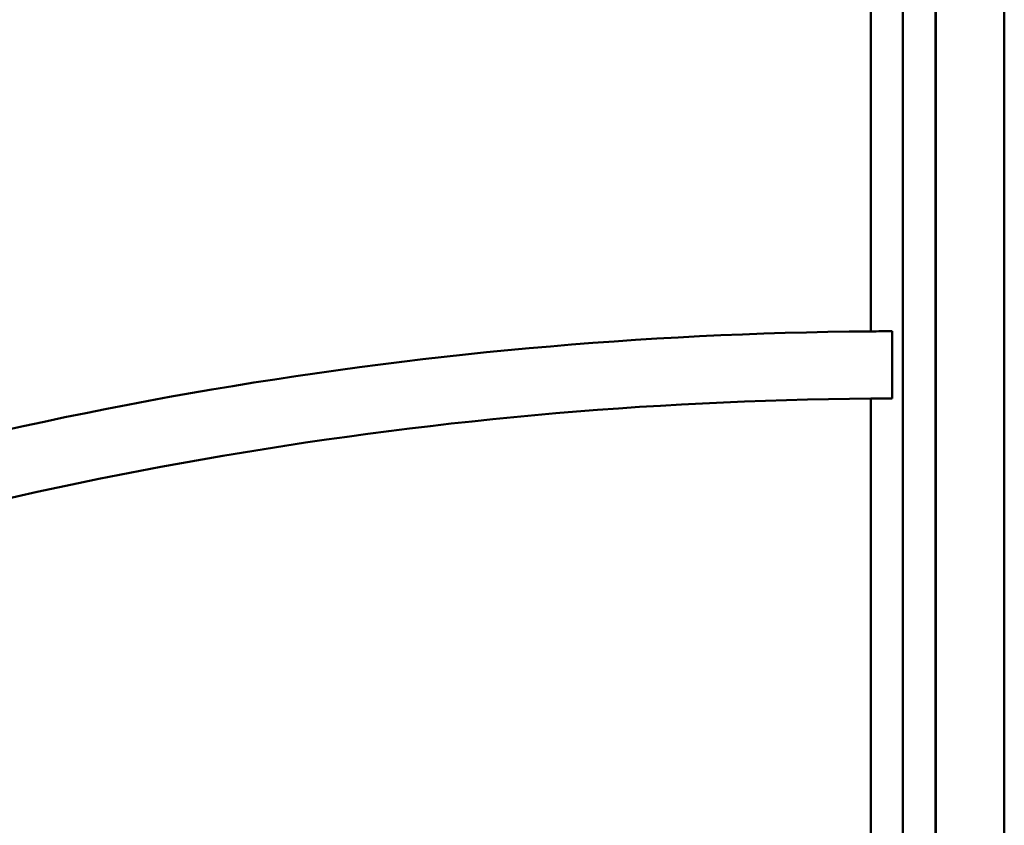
# Model space of a CAD drawing. Header units: inches. Extents: x 1.3 to 22.7, y 0.2 to 18.2.
# Tile 58 of 65: x 20.3 to 21.1, y 9.1 to 9.7. Entities that reach past the tile are written whole.
import ezdxf

# ---------------------------------------------------------------- set-up
doc = ezdxf.new("R2010")
doc.units = ezdxf.units.IN
doc.header["$LTSCALE"] = 0.833333
doc.header["$MEASUREMENT"] = 0
doc.layers.add('Visible (ANSI)', color=7, linetype='Continuous', lineweight=50)

msp = doc.modelspace()

# ---------------------------------------------------------------- linework, layer by layer
at = {"layer": 'Visible (ANSI)'}
for p, q in [((21.04941, 10.26608), (21.04941, 8.76281)), ((21.04971, 10.26608), (21.04971, 8.76281)), ((21.10311, 8.76281), (21.10311, 10.26608)), ((20.99872, 10.19198), (20.99872, 9.45882)), ((21.02372, 9.06281), (21.02372, 10.19198)), ((21.01539, 9.4589), (21.01539, 9.4064)), ((20.99872, 9.40631), (20.99872, 9.06281))]:
    msp.add_line(p, q, dxfattribs=at)
for radius, start, end in [(3.21917, 90.44496, 109.45816), (3.21917, 90.14832, 90.44496), (3.16667, 90.45234, 109.45816), (3.16667, 90.15078, 90.45234)]:
    msp.add_arc((21.02372, 6.23975), radius, start, end, dxfattribs=at)

doc.saveas('drawing.dxf')
